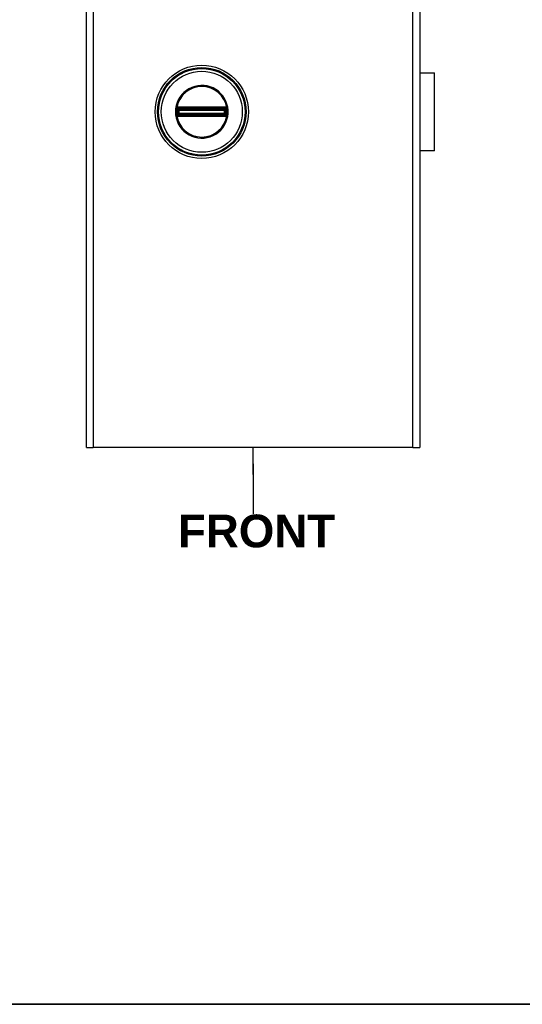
# Model space of a CAD drawing. Header units: inches. Extents: x 0.1 to 81.1, y -11 to 52.7.
# Tile 15 of 31: x 39 to 48, y 1.2 to 18.8. Entities that reach past the tile are written whole.
import ezdxf

# ---------------------------------------------------------------- set-up
doc = ezdxf.new("R2010")
doc.units = ezdxf.units.IN
doc.header["$LTSCALE"] = 4.869794
doc.header["$MEASUREMENT"] = 0
doc.layers.get('0').update_dxf_attribs({"lineweight": 25})
for name, color, linetype, lineweight in [('Sketch Geometry(ANSI)', 7, 'Continuous', 25), ('Symbols(ANSI)', 7, 'Continuous', 25), ('Visible Edges(ANSI)', 7, 'Continuous', 25), ('Visible Tangent Edges(ANSI)', 7, 'Continuous', 25)]:
    doc.layers.add(name, color=color, linetype=linetype, lineweight=lineweight)
doc.styles.add('Current-ANSI', font='arial.ttf')
doc.styles.add('Dimension-ANSI', font='arialbd.ttf')

# ---------------------------------------------------------------- blocks, each defined once
blk = doc.blocks.new('Datum Identifier16')
at = {"layer": 'Symbols(ANSI)', "color": 7, "linetype": 'Continuous', "lineweight": 25}
for p, q in [((8.8604, 2.1992), (8.8604, 2.2976)), ((8.8604, 2.1992), (8.8604, 2.2379)), ((8.8604, 2.2379), (8.8604, 2.0539))]:
    blk.add_line(p, q, dxfattribs=at)
at = {"layer": 'Symbols(ANSI)', "color": 7, "insert": (8.5845, 1.9298), "char_height": 0.12, "attachment_point": 7, "style": 'Dimension-ANSI'}
blk.add_mtext('FRONT', dxfattribs=at)
blk = doc.blocks.new('Borders 8_EXM - B (Inch)')
at = {"layer": 'Sketch Geometry(ANSI)', "linetype": 'Continuous', "lineweight": 35}
blk.add_line((0.3979, 0.2545), (16.3979, 0.2545), dxfattribs=at)
at = {"layer": 'Symbols(ANSI)', "color": 7, "style": 'Current-ANSI'}
blk.add_attdef('FILENAME_AND_PATH_001', (6.1601, 10.7181), '', height=0.09, dxfattribs=at)

msp = doc.modelspace()

# ---------------------------------------------------------------- linework, layer by layer
at = {"layer": 'Visible Edges(ANSI)'}
for p, q in [((40.1693, 11.1888), (40.1693, 45.0748)), ((46.1275, 45.0748), (46.1275, 11.1888)), ((46.1275, 17.8843), (46.3898, 17.8843)), ((46.3898, 16.4946), (46.3898, 17.8843)), ((46.1308, 17.4535), (46.1275, 17.4535)), ((46.1308, 17.4535), (46.1308, 17.3993)), ((46.1275, 17.3993), (46.1308, 17.3993)), ((46.1308, 16.9796), (46.1275, 16.9796)), ((46.1275, 16.9254), (46.1308, 16.9254)), ((46.1308, 16.9796), (46.1308, 16.9254)), ((46.3898, 16.4946), (46.1275, 16.4946)), ((40.1693, 11.1888), (40.2907, 11.1888)), ((46.0061, 11.1888), (40.2907, 11.1888)), ((46.0061, 11.1888), (46.1275, 11.1888))]:
    msp.add_line(p, q, dxfattribs=at)
msp.add_circle((42.2307, 17.1895), 0.8338, dxfattribs=at)
at = {"layer": 'Visible Tangent Edges(ANSI)'}
for p, q in [((40.2907, 45.0748), (40.2907, 11.1888)), ((46.0061, 11.1888), (46.0061, 45.0748)), ((41.7908, 17.2447), (41.8013, 17.2386)), ((41.7942, 17.2645), (41.8003, 17.2541)), ((41.8063, 17.2437), (41.8003, 17.2541)), ((41.8129, 17.2696), (41.8131, 17.2576)), ((41.8233, 17.2698), (41.8233, 17.2576)), ((42.6381, 17.2698), (41.8233, 17.2698)), ((41.8233, 17.2576), (42.6381, 17.2576)), ((41.8233, 17.2576), (41.8233, 17.2475)), ((41.8233, 17.2475), (42.6381, 17.2475)), ((41.8233, 17.2356), (41.8233, 17.2475)), ((42.6381, 17.2698), (42.6381, 17.2576)), ((42.6381, 17.2576), (42.6381, 17.2475)), ((42.6381, 17.2356), (42.6381, 17.2475)), ((42.6484, 17.2696), (42.6482, 17.2576)), ((42.661, 17.2541), (42.655, 17.2437)), ((42.6601, 17.2386), (42.6705, 17.2447)), ((42.661, 17.2541), (42.6671, 17.2645)), ((42.6774, 17.2557), (42.6681, 17.2481)), ((46.1308, 17.3993), (46.1308, 16.9796)), ((41.7725, 17.1895), (41.7594, 17.1895)), ((41.7839, 17.1233), (41.7932, 17.1309)), ((41.7871, 17.2217), (41.7974, 17.2217)), ((41.7871, 17.1573), (41.7974, 17.1573)), ((41.8013, 17.1403), (41.7908, 17.1343)), ((41.7942, 17.1145), (41.8003, 17.1249)), ((41.7974, 17.1573), (41.7974, 17.2217)), ((41.8094, 17.2217), (41.7974, 17.2217)), ((41.8094, 17.1573), (41.7974, 17.1573)), ((41.8003, 17.1249), (41.8063, 17.1353)), ((41.8094, 17.1573), (41.8094, 17.2217)), ((41.8094, 17.2217), (41.8133, 17.2178)), ((41.8133, 17.1612), (41.8094, 17.1573)), ((41.8131, 17.1214), (41.8129, 17.1093)), ((41.8272, 17.2178), (41.8133, 17.2178)), ((41.8133, 17.2178), (41.8133, 17.1612)), ((41.8133, 17.1612), (41.8272, 17.1612)), ((41.8233, 17.2356), (42.6381, 17.2356)), ((41.8272, 17.2316), (41.8233, 17.2356)), ((41.8233, 17.1434), (41.8272, 17.1473)), ((42.6381, 17.1434), (41.8233, 17.1434)), ((41.8233, 17.1315), (41.8233, 17.1434)), ((42.6381, 17.1315), (41.8233, 17.1315)), ((41.8233, 17.1213), (41.8233, 17.1315)), ((41.8233, 17.1213), (41.8233, 17.1092)), ((42.6381, 17.1213), (41.8233, 17.1213)), ((41.8233, 17.1092), (42.6381, 17.1092)), ((42.6341, 17.2316), (41.8272, 17.2316)), ((41.8272, 17.2316), (41.8272, 17.2178)), ((41.8272, 17.2178), (42.6341, 17.2178)), ((41.8272, 17.1612), (41.8272, 17.2178)), ((42.6341, 17.1612), (41.8272, 17.1612)), ((41.8272, 17.1612), (41.8272, 17.1473)), ((41.8272, 17.1473), (42.6341, 17.1473)), ((42.6381, 17.2356), (42.6341, 17.2316)), ((42.6341, 17.2178), (42.6341, 17.2316)), ((42.6341, 17.2178), (42.6341, 17.1612)), ((42.648, 17.2178), (42.6341, 17.2178)), ((42.6341, 17.1473), (42.6341, 17.1612)), ((42.6341, 17.1612), (42.648, 17.1612)), ((42.6341, 17.1473), (42.6381, 17.1434)), ((42.6381, 17.1315), (42.6381, 17.1434)), ((42.6381, 17.1213), (42.6381, 17.1315)), ((42.6381, 17.1213), (42.6381, 17.1092)), ((42.648, 17.2178), (42.6519, 17.2217)), ((42.648, 17.1612), (42.648, 17.2178)), ((42.6519, 17.1573), (42.648, 17.1612)), ((42.6482, 17.1214), (42.6484, 17.1093)), ((42.6639, 17.2217), (42.6519, 17.2217)), ((42.6519, 17.2217), (42.6519, 17.1573)), ((42.6639, 17.1573), (42.6519, 17.1573)), ((42.655, 17.1353), (42.661, 17.1249)), ((42.6705, 17.1343), (42.6601, 17.1403)), ((42.661, 17.1249), (42.6671, 17.1145)), ((42.6742, 17.2217), (42.6639, 17.2217)), ((42.6639, 17.2217), (42.6639, 17.1573)), ((42.6742, 17.1573), (42.6639, 17.1573)), ((42.6681, 17.1309), (42.6774, 17.1233))]:
    msp.add_line(p, q, dxfattribs=at)
at = {"layer": 'Visible Tangent Edges(ANSI)', "flags": 128}
for points in [[(41.7594, 17.1895), (41.7627, 17.1339), (41.7726, 17.0789), (41.7889, 17.0254), (41.8113, 16.9743), (41.8398, 16.9263), (41.8737, 16.8818), (41.9126, 16.8417), (41.9559, 16.8066), (42.0031, 16.7768), (42.0536, 16.7527), (42.1065, 16.7349), (42.1611, 16.7236), (42.2167, 16.7188), (42.2725, 16.7206), (42.3277, 16.7287), (42.3816, 16.7433), (42.4335, 16.7641), (42.4825, 16.7911), (42.5277, 16.8238), (42.5687, 16.8616), (42.6051, 16.904), (42.6363, 16.9502), (42.6619, 16.9998), (42.6815, 17.0521), (42.6946, 17.1066), (42.701, 17.162), (42.7008, 17.2178), (42.6942, 17.2732), (42.6811, 17.3274), (42.6618, 17.3798), (42.6362, 17.4296), (42.6048, 17.4759), (42.5682, 17.5181), (42.5269, 17.5557), (42.4816, 17.5883), (42.4328, 17.6152), (42.3812, 17.6361), (42.3273, 17.6506), (42.272, 17.6587), (42.2161, 17.6604), (42.1604, 17.6555), (42.1056, 17.6439), (42.0527, 17.6258), (42.0024, 17.6017), (41.9553, 17.5719), (41.912, 17.5367), (41.8732, 17.4967), (41.8395, 17.4522), (41.8111, 17.404), (41.7886, 17.353), (41.7724, 17.2997), (41.7626, 17.2449), (41.7594, 17.1895)], [(41.7725, 17.1895), (41.7759, 17.2455), (41.7862, 17.3008), (41.8032, 17.3544), (41.8267, 17.4056), (41.8564, 17.4537), (41.8916, 17.4977), (41.932, 17.5369), (41.9769, 17.5709), (42.0257, 17.5992), (42.0776, 17.6213), (42.1319, 17.6369), (42.1877, 17.6456), (42.2442, 17.6473), (42.3005, 17.6421), (42.3556, 17.6302), (42.4088, 17.6116), (42.4591, 17.5865), (42.5061, 17.5554), (42.549, 17.5187), (42.5872, 17.4771), (42.62, 17.4311), (42.6467, 17.3813), (42.667, 17.3287), (42.6807, 17.274), (42.6877, 17.2181), (42.6879, 17.1617), (42.6811, 17.1057), (42.6674, 17.0509), (42.6468, 16.9983), (42.62, 16.9487), (42.5875, 16.9027), (42.5496, 16.8609), (42.5069, 16.8241), (42.4599, 16.7928), (42.4093, 16.7677), (42.3561, 16.7491), (42.3009, 16.7372), (42.2448, 16.732), (42.1884, 16.7336), (42.1327, 16.742), (42.0784, 16.7573), (42.0265, 16.7793), (41.9776, 16.8076), (41.9326, 16.8415), (41.8921, 16.8808), (41.8567, 16.9248), (41.827, 16.9728), (41.8034, 17.024), (41.7864, 17.0778), (41.776, 17.1333), (41.7725, 17.1895)], [(41.7822, 17.2505), (41.782, 17.2498), (41.7818, 17.249), (41.7816, 17.2483), (41.7814, 17.2475), (41.7812, 17.2468), (41.781, 17.246), (41.7808, 17.2453), (41.7807, 17.2445), (41.7805, 17.2437), (41.7803, 17.2429), (41.7802, 17.2421), (41.7801, 17.2413), (41.7799, 17.2405), (41.7798, 17.2397), (41.7797, 17.2389), (41.7795, 17.2381), (41.7794, 17.2373), (41.7793, 17.2365), (41.7792, 17.2357), (41.7792, 17.2349), (41.7791, 17.234), (41.779, 17.2332), (41.7789, 17.2324), (41.7789, 17.2316)], [(41.7839, 17.2557), (41.7838, 17.2555), (41.7837, 17.2553), (41.7837, 17.2551), (41.7836, 17.2549), (41.7835, 17.2546), (41.7834, 17.2544), (41.7834, 17.2542), (41.7833, 17.254), (41.7832, 17.2538), (41.7832, 17.2536), (41.7831, 17.2534), (41.783, 17.2531), (41.7829, 17.2529), (41.7829, 17.2527), (41.7828, 17.2525), (41.7827, 17.2523), (41.7827, 17.252), (41.7826, 17.2518), (41.7825, 17.2516), (41.7825, 17.2514), (41.7824, 17.2512), (41.7823, 17.2509), (41.7823, 17.2507), (41.7822, 17.2505)], [(41.7942, 17.2645), (41.7938, 17.2642), (41.7933, 17.2639), (41.7928, 17.2636), (41.7923, 17.2633), (41.7918, 17.263), (41.7914, 17.2627), (41.7909, 17.2623), (41.7904, 17.262), (41.79, 17.2616), (41.7895, 17.2613), (41.7891, 17.2609), (41.7887, 17.2606), (41.7882, 17.2602), (41.7878, 17.2598), (41.7874, 17.2594), (41.787, 17.259), (41.7866, 17.2586), (41.7862, 17.2582), (41.7858, 17.2578), (41.7854, 17.2574), (41.785, 17.257), (41.7846, 17.2566), (41.7843, 17.2561), (41.7839, 17.2557)], [(41.7871, 17.2318), (41.7871, 17.2324), (41.7871, 17.2329), (41.7871, 17.2335), (41.7872, 17.2341), (41.7872, 17.2346), (41.7873, 17.2352), (41.7874, 17.2358), (41.7875, 17.2363), (41.7876, 17.2369), (41.7877, 17.2374), (41.7879, 17.238), (41.788, 17.2385), (41.7882, 17.2391), (41.7884, 17.2396), (41.7886, 17.2401), (41.7888, 17.2407), (41.789, 17.2412), (41.7892, 17.2417), (41.7895, 17.2422), (41.7897, 17.2427), (41.79, 17.2432), (41.7902, 17.2437), (41.7905, 17.2442), (41.7908, 17.2447)], [(41.7908, 17.2447), (41.7909, 17.2448), (41.791, 17.245), (41.7911, 17.2451), (41.7912, 17.2453), (41.7913, 17.2454), (41.7913, 17.2456), (41.7914, 17.2457), (41.7915, 17.2458), (41.7916, 17.246), (41.7917, 17.2461), (41.7918, 17.2463), (41.7919, 17.2464), (41.792, 17.2466), (41.7921, 17.2467), (41.7922, 17.2468), (41.7923, 17.247), (41.7925, 17.2471), (41.7926, 17.2473), (41.7927, 17.2474), (41.7928, 17.2475), (41.7929, 17.2477), (41.793, 17.2478), (41.7931, 17.2479), (41.7932, 17.2481)], [(41.7932, 17.2481), (41.7935, 17.2484), (41.7937, 17.2487), (41.794, 17.249), (41.7942, 17.2492), (41.7945, 17.2495), (41.7948, 17.2498), (41.795, 17.2501), (41.7953, 17.2504), (41.7956, 17.2506), (41.7959, 17.2509), (41.7962, 17.2511), (41.7965, 17.2514), (41.7968, 17.2517), (41.7971, 17.2519), (41.7974, 17.2521), (41.7977, 17.2524), (41.798, 17.2526), (41.7983, 17.2528), (41.7986, 17.2531), (41.799, 17.2533), (41.7993, 17.2535), (41.7996, 17.2537), (41.7999, 17.2539), (41.8003, 17.2541)], [(41.8129, 17.2696), (41.8121, 17.2696), (41.8113, 17.2696), (41.8105, 17.2695), (41.8097, 17.2695), (41.8088, 17.2694), (41.808, 17.2693), (41.8072, 17.2691), (41.8064, 17.269), (41.8056, 17.2688), (41.8048, 17.2687), (41.804, 17.2685), (41.8032, 17.2683), (41.8025, 17.268), (41.8017, 17.2678), (41.8009, 17.2675), (41.8001, 17.2673), (41.7994, 17.267), (41.7986, 17.2667), (41.7979, 17.2663), (41.7971, 17.266), (41.7964, 17.2657), (41.7957, 17.2653), (41.7949, 17.2649), (41.7942, 17.2645)], [(41.8003, 17.2541), (41.8008, 17.2544), (41.8012, 17.2546), (41.8017, 17.2549), (41.8022, 17.2551), (41.8028, 17.2554), (41.8033, 17.2556), (41.8038, 17.2558), (41.8043, 17.256), (41.8048, 17.2562), (41.8054, 17.2563), (41.8059, 17.2565), (41.8064, 17.2567), (41.807, 17.2568), (41.8075, 17.2569), (41.8081, 17.2571), (41.8086, 17.2572), (41.8092, 17.2573), (41.8097, 17.2573), (41.8103, 17.2574), (41.8108, 17.2575), (41.8114, 17.2575), (41.812, 17.2576), (41.8125, 17.2576), (41.8131, 17.2576)], [(41.8063, 17.2437), (41.8066, 17.2438), (41.8068, 17.244), (41.8071, 17.2442), (41.8073, 17.2443), (41.8076, 17.2445), (41.8079, 17.2446), (41.8081, 17.2447), (41.8084, 17.2449), (41.8087, 17.245), (41.8089, 17.2451), (41.8092, 17.2453), (41.8095, 17.2454), (41.8098, 17.2455), (41.81, 17.2456), (41.8103, 17.2457), (41.8106, 17.2458), (41.8109, 17.2459), (41.8112, 17.246), (41.8115, 17.2461), (41.8117, 17.2461), (41.812, 17.2462), (41.8123, 17.2463), (41.8126, 17.2464), (41.8129, 17.2464)], [(41.8233, 17.2698), (41.8228, 17.2698), (41.8224, 17.2698), (41.822, 17.2698), (41.8215, 17.2698), (41.8211, 17.2698), (41.8207, 17.2698), (41.8202, 17.2698), (41.8198, 17.2697), (41.8194, 17.2697), (41.819, 17.2697), (41.8185, 17.2697), (41.8181, 17.2697), (41.8177, 17.2697), (41.8172, 17.2697), (41.8168, 17.2697), (41.8164, 17.2697), (41.8159, 17.2697), (41.8155, 17.2697), (41.8151, 17.2697), (41.8147, 17.2697), (41.8142, 17.2697), (41.8138, 17.2697), (41.8134, 17.2697), (41.8129, 17.2696)], [(41.8129, 17.2464), (41.8133, 17.2465), (41.8137, 17.2466), (41.8141, 17.2466), (41.8145, 17.2467), (41.8149, 17.2468), (41.8154, 17.2469), (41.8158, 17.2469), (41.8162, 17.247), (41.8166, 17.247), (41.8171, 17.2471), (41.8175, 17.2471), (41.8179, 17.2472), (41.8184, 17.2472), (41.8188, 17.2473), (41.8192, 17.2473), (41.8197, 17.2474), (41.8201, 17.2474), (41.8206, 17.2474), (41.821, 17.2474), (41.8215, 17.2475), (41.8219, 17.2475), (41.8224, 17.2475), (41.8228, 17.2475), (41.8233, 17.2475)], [(41.8131, 17.2576), (41.8135, 17.2576), (41.814, 17.2576), (41.8144, 17.2576), (41.8148, 17.2576), (41.8153, 17.2576), (41.8157, 17.2576), (41.8161, 17.2576), (41.8166, 17.2576), (41.817, 17.2576), (41.8174, 17.2576), (41.8178, 17.2576), (41.8183, 17.2576), (41.8187, 17.2576), (41.8191, 17.2576), (41.8195, 17.2576), (41.8199, 17.2576), (41.8203, 17.2576), (41.8208, 17.2576), (41.8212, 17.2576), (41.8216, 17.2576), (41.822, 17.2576), (41.8224, 17.2576), (41.8228, 17.2576), (41.8233, 17.2576)], [(42.6484, 17.2696), (42.648, 17.2697), (42.6475, 17.2697), (42.6471, 17.2697), (42.6467, 17.2697), (42.6462, 17.2697), (42.6458, 17.2697), (42.6454, 17.2697), (42.6449, 17.2697), (42.6445, 17.2697), (42.6441, 17.2697), (42.6437, 17.2697), (42.6432, 17.2697), (42.6428, 17.2697), (42.6424, 17.2697), (42.6419, 17.2697), (42.6415, 17.2697), (42.6411, 17.2698), (42.6406, 17.2698), (42.6402, 17.2698), (42.6398, 17.2698), (42.6394, 17.2698), (42.6389, 17.2698), (42.6385, 17.2698), (42.6381, 17.2698)], [(42.6381, 17.2576), (42.6385, 17.2576), (42.6389, 17.2576), (42.6393, 17.2576), (42.6397, 17.2576), (42.6401, 17.2576), (42.6406, 17.2576), (42.641, 17.2576), (42.6414, 17.2576), (42.6418, 17.2576), (42.6422, 17.2576), (42.6426, 17.2576), (42.6431, 17.2576), (42.6435, 17.2576), (42.6439, 17.2576), (42.6443, 17.2576), (42.6448, 17.2576), (42.6452, 17.2576), (42.6456, 17.2576), (42.646, 17.2576), (42.6465, 17.2576), (42.6469, 17.2576), (42.6473, 17.2576), (42.6478, 17.2576), (42.6482, 17.2576)], [(42.6381, 17.2475), (42.6385, 17.2475), (42.639, 17.2475), (42.6394, 17.2475), (42.6399, 17.2475), (42.6403, 17.2474), (42.6408, 17.2474), (42.6412, 17.2474), (42.6416, 17.2474), (42.6421, 17.2473), (42.6425, 17.2473), (42.643, 17.2472), (42.6434, 17.2472), (42.6438, 17.2471), (42.6443, 17.2471), (42.6447, 17.247), (42.6451, 17.247), (42.6455, 17.2469), (42.646, 17.2469), (42.6464, 17.2468), (42.6468, 17.2467), (42.6472, 17.2466), (42.6476, 17.2466), (42.648, 17.2465), (42.6484, 17.2464)], [(42.6482, 17.2576), (42.6488, 17.2576), (42.6493, 17.2576), (42.6499, 17.2575), (42.6505, 17.2575), (42.651, 17.2574), (42.6516, 17.2573), (42.6521, 17.2573), (42.6527, 17.2572), (42.6532, 17.2571), (42.6538, 17.2569), (42.6543, 17.2568), (42.6549, 17.2567), (42.6554, 17.2565), (42.656, 17.2563), (42.6565, 17.2562), (42.657, 17.256), (42.6575, 17.2558), (42.6581, 17.2556), (42.6586, 17.2554), (42.6591, 17.2551), (42.6596, 17.2549), (42.6601, 17.2546), (42.6606, 17.2544), (42.661, 17.2541)], [(42.6671, 17.2645), (42.6664, 17.2649), (42.6657, 17.2653), (42.6649, 17.2657), (42.6642, 17.266), (42.6635, 17.2663), (42.6627, 17.2667), (42.662, 17.267), (42.6612, 17.2673), (42.6604, 17.2675), (42.6596, 17.2678), (42.6589, 17.268), (42.6581, 17.2683), (42.6573, 17.2685), (42.6565, 17.2687), (42.6557, 17.2688), (42.6549, 17.269), (42.6541, 17.2691), (42.6533, 17.2693), (42.6525, 17.2694), (42.6517, 17.2695), (42.6508, 17.2695), (42.65, 17.2696), (42.6492, 17.2696), (42.6484, 17.2696)], [(42.6484, 17.2464), (42.6487, 17.2464), (42.649, 17.2463), (42.6493, 17.2462), (42.6496, 17.2461), (42.6499, 17.2461), (42.6501, 17.246), (42.6504, 17.2459), (42.6507, 17.2458), (42.651, 17.2457), (42.6513, 17.2456), (42.6516, 17.2455), (42.6518, 17.2454), (42.6521, 17.2453), (42.6524, 17.2451), (42.6527, 17.245), (42.6529, 17.2449), (42.6532, 17.2447), (42.6535, 17.2446), (42.6537, 17.2445), (42.654, 17.2443), (42.6543, 17.2442), (42.6545, 17.244), (42.6548, 17.2438), (42.655, 17.2437)], [(42.661, 17.2541), (42.6614, 17.2539), (42.6617, 17.2537), (42.662, 17.2535), (42.6624, 17.2533), (42.6627, 17.2531), (42.663, 17.2528), (42.6633, 17.2526), (42.6636, 17.2524), (42.6639, 17.2521), (42.6642, 17.2519), (42.6645, 17.2517), (42.6648, 17.2514), (42.6651, 17.2512), (42.6654, 17.2509), (42.6657, 17.2506), (42.666, 17.2504), (42.6663, 17.2501), (42.6666, 17.2498), (42.6668, 17.2495), (42.6671, 17.2492), (42.6674, 17.249), (42.6676, 17.2487), (42.6679, 17.2484), (42.6681, 17.2481)], [(42.6774, 17.2557), (42.6771, 17.2561), (42.6767, 17.2566), (42.6763, 17.257), (42.6759, 17.2574), (42.6755, 17.2578), (42.6751, 17.2582), (42.6747, 17.2586), (42.6743, 17.259), (42.6739, 17.2594), (42.6735, 17.2598), (42.6731, 17.2602), (42.6726, 17.2606), (42.6722, 17.2609), (42.6718, 17.2613), (42.6713, 17.2617), (42.6709, 17.262), (42.6704, 17.2623), (42.6699, 17.2627), (42.6695, 17.263), (42.669, 17.2633), (42.6685, 17.2636), (42.6681, 17.2639), (42.6676, 17.2642), (42.6671, 17.2645)], [(42.6681, 17.2481), (42.6682, 17.2479), (42.6683, 17.2478), (42.6684, 17.2477), (42.6685, 17.2475), (42.6687, 17.2474), (42.6688, 17.2473), (42.6689, 17.2471), (42.669, 17.247), (42.6691, 17.2468), (42.6692, 17.2467), (42.6693, 17.2466), (42.6694, 17.2464), (42.6695, 17.2463), (42.6696, 17.2461), (42.6697, 17.246), (42.6698, 17.2458), (42.6699, 17.2457), (42.67, 17.2456), (42.6701, 17.2454), (42.6702, 17.2453), (42.6703, 17.2451), (42.6703, 17.245), (42.6704, 17.2448), (42.6705, 17.2447)], [(42.6705, 17.2447), (42.6708, 17.2442), (42.6711, 17.2437), (42.6714, 17.2432), (42.6716, 17.2427), (42.6719, 17.2422), (42.6721, 17.2417), (42.6723, 17.2412), (42.6725, 17.2407), (42.6727, 17.2401), (42.6729, 17.2396), (42.6731, 17.2391), (42.6733, 17.2385), (42.6734, 17.238), (42.6736, 17.2374), (42.6737, 17.2369), (42.6738, 17.2363), (42.6739, 17.2358), (42.674, 17.2352), (42.6741, 17.2346), (42.6741, 17.2341), (42.6742, 17.2335), (42.6742, 17.2329), (42.6742, 17.2324), (42.6742, 17.2318)], [(42.6791, 17.2505), (42.6791, 17.2507), (42.679, 17.2509), (42.6789, 17.2512), (42.6789, 17.2514), (42.6788, 17.2516), (42.6787, 17.2518), (42.6787, 17.252), (42.6786, 17.2523), (42.6785, 17.2525), (42.6784, 17.2527), (42.6784, 17.2529), (42.6783, 17.2531), (42.6782, 17.2534), (42.6782, 17.2536), (42.6781, 17.2538), (42.678, 17.254), (42.6779, 17.2542), (42.6779, 17.2544), (42.6778, 17.2546), (42.6777, 17.2549), (42.6776, 17.2551), (42.6776, 17.2553), (42.6775, 17.2555), (42.6774, 17.2557)], [(42.6824, 17.2316), (42.6824, 17.2324), (42.6823, 17.2332), (42.6822, 17.234), (42.6822, 17.2349), (42.6821, 17.2357), (42.682, 17.2365), (42.6819, 17.2373), (42.6818, 17.2381), (42.6817, 17.2389), (42.6815, 17.2397), (42.6814, 17.2405), (42.6813, 17.2413), (42.6811, 17.2421), (42.681, 17.2429), (42.6808, 17.2437), (42.6806, 17.2445), (42.6805, 17.2453), (42.6803, 17.246), (42.6801, 17.2468), (42.6799, 17.2475), (42.6797, 17.2483), (42.6795, 17.249), (42.6793, 17.2498), (42.6791, 17.2505)], [(41.7784, 17.2214), (41.7782, 17.2188), (41.7781, 17.2161), (41.7781, 17.2135), (41.778, 17.2108), (41.7779, 17.2081), (41.7778, 17.2055), (41.7778, 17.2028), (41.7777, 17.2001), (41.7777, 17.1975), (41.7777, 17.1948), (41.7777, 17.1921), (41.7777, 17.1895), (41.7777, 17.1868), (41.7777, 17.1841), (41.7777, 17.1815), (41.7777, 17.1788), (41.7778, 17.1762), (41.7778, 17.1735), (41.7779, 17.1708), (41.778, 17.1682), (41.7781, 17.1655), (41.7781, 17.1629), (41.7782, 17.1602), (41.7784, 17.1575)], [(41.7789, 17.2316), (41.7789, 17.2312), (41.7788, 17.2307), (41.7788, 17.2303), (41.7788, 17.2299), (41.7788, 17.2295), (41.7787, 17.229), (41.7787, 17.2286), (41.7787, 17.2282), (41.7787, 17.2278), (41.7786, 17.2274), (41.7786, 17.2269), (41.7786, 17.2265), (41.7786, 17.2261), (41.7786, 17.2257), (41.7785, 17.2252), (41.7785, 17.2248), (41.7785, 17.2244), (41.7785, 17.224), (41.7784, 17.2235), (41.7784, 17.2231), (41.7784, 17.2227), (41.7784, 17.2223), (41.7784, 17.2218), (41.7784, 17.2214)], [(41.7784, 17.1575), (41.7784, 17.1571), (41.7784, 17.1567), (41.7784, 17.1563), (41.7784, 17.1559), (41.7784, 17.1554), (41.7785, 17.155), (41.7785, 17.1546), (41.7785, 17.1542), (41.7785, 17.1537), (41.7786, 17.1533), (41.7786, 17.1529), (41.7786, 17.1525), (41.7786, 17.152), (41.7786, 17.1516), (41.7787, 17.1512), (41.7787, 17.1508), (41.7787, 17.1503), (41.7787, 17.1499), (41.7788, 17.1495), (41.7788, 17.1491), (41.7788, 17.1486), (41.7788, 17.1482), (41.7789, 17.1478), (41.7789, 17.1474)], [(41.7789, 17.1474), (41.7789, 17.1466), (41.779, 17.1457), (41.7791, 17.1449), (41.7792, 17.1441), (41.7792, 17.1433), (41.7793, 17.1425), (41.7794, 17.1417), (41.7796, 17.1409), (41.7797, 17.1401), (41.7798, 17.1392), (41.7799, 17.1384), (41.7801, 17.1376), (41.7802, 17.1369), (41.7804, 17.1361), (41.7805, 17.1353), (41.7807, 17.1345), (41.7808, 17.1337), (41.781, 17.133), (41.7812, 17.1322), (41.7814, 17.1314), (41.7816, 17.1307), (41.7818, 17.1299), (41.782, 17.1292), (41.7822, 17.1285)], [(41.7822, 17.1285), (41.7823, 17.1283), (41.7823, 17.128), (41.7824, 17.1278), (41.7825, 17.1276), (41.7825, 17.1274), (41.7826, 17.1271), (41.7827, 17.1269), (41.7827, 17.1267), (41.7828, 17.1265), (41.7829, 17.1263), (41.7829, 17.126), (41.783, 17.1258), (41.7831, 17.1256), (41.7832, 17.1254), (41.7832, 17.1252), (41.7833, 17.125), (41.7834, 17.1247), (41.7834, 17.1245), (41.7835, 17.1243), (41.7836, 17.1241), (41.7837, 17.1239), (41.7837, 17.1237), (41.7838, 17.1235), (41.7839, 17.1233)], [(41.7839, 17.1233), (41.7843, 17.1228), (41.7846, 17.1224), (41.785, 17.122), (41.7854, 17.1216), (41.7858, 17.1211), (41.7862, 17.1207), (41.7866, 17.1203), (41.787, 17.1199), (41.7874, 17.1195), (41.7878, 17.1192), (41.7882, 17.1188), (41.7887, 17.1184), (41.7891, 17.118), (41.7895, 17.1177), (41.79, 17.1173), (41.7904, 17.117), (41.7909, 17.1166), (41.7914, 17.1163), (41.7918, 17.116), (41.7923, 17.1157), (41.7928, 17.1153), (41.7933, 17.115), (41.7938, 17.1147), (41.7942, 17.1145)], [(41.7871, 17.2217), (41.7871, 17.2221), (41.7871, 17.2225), (41.7871, 17.2229), (41.7871, 17.2233), (41.7871, 17.2237), (41.7871, 17.2242), (41.7871, 17.2246), (41.7871, 17.225), (41.7871, 17.2254), (41.7871, 17.2258), (41.7871, 17.2263), (41.7871, 17.2267), (41.7871, 17.2271), (41.7871, 17.2275), (41.7871, 17.2279), (41.7871, 17.2284), (41.7871, 17.2288), (41.7871, 17.2292), (41.7871, 17.2296), (41.7871, 17.2301), (41.7871, 17.2305), (41.7871, 17.2309), (41.7871, 17.2314), (41.7871, 17.2318)], [(41.7871, 17.1573), (41.7871, 17.16), (41.7871, 17.1627), (41.7871, 17.1653), (41.7871, 17.168), (41.7871, 17.1707), (41.7872, 17.1734), (41.7872, 17.1761), (41.7872, 17.1788), (41.7872, 17.1814), (41.7872, 17.1841), (41.7872, 17.1868), (41.7872, 17.1895), (41.7872, 17.1922), (41.7872, 17.1948), (41.7872, 17.1975), (41.7872, 17.2002), (41.7872, 17.2029), (41.7872, 17.2056), (41.7871, 17.2083), (41.7871, 17.2109), (41.7871, 17.2136), (41.7871, 17.2163), (41.7871, 17.219), (41.7871, 17.2217)], [(41.7871, 17.1472), (41.7871, 17.1476), (41.7871, 17.148), (41.7871, 17.1485), (41.7871, 17.1489), (41.7871, 17.1493), (41.7871, 17.1497), (41.7871, 17.1502), (41.7871, 17.1506), (41.7871, 17.151), (41.7871, 17.1514), (41.7871, 17.1519), (41.7871, 17.1523), (41.7871, 17.1527), (41.7871, 17.1531), (41.7871, 17.1536), (41.7871, 17.154), (41.7871, 17.1544), (41.7871, 17.1548), (41.7871, 17.1552), (41.7871, 17.1556), (41.7871, 17.1561), (41.7871, 17.1565), (41.7871, 17.1569), (41.7871, 17.1573)], [(41.7908, 17.1343), (41.7905, 17.1348), (41.7902, 17.1353), (41.79, 17.1357), (41.7897, 17.1362), (41.7895, 17.1368), (41.7892, 17.1373), (41.789, 17.1378), (41.7888, 17.1383), (41.7886, 17.1388), (41.7884, 17.1394), (41.7882, 17.1399), (41.788, 17.1404), (41.7879, 17.141), (41.7878, 17.1415), (41.7876, 17.1421), (41.7875, 17.1426), (41.7874, 17.1432), (41.7873, 17.1438), (41.7872, 17.1443), (41.7872, 17.1449), (41.7871, 17.1454), (41.7871, 17.146), (41.7871, 17.1466), (41.7871, 17.1472)], [(41.7932, 17.1309), (41.7931, 17.131), (41.793, 17.1312), (41.7929, 17.1313), (41.7928, 17.1314), (41.7927, 17.1316), (41.7926, 17.1317), (41.7925, 17.1318), (41.7923, 17.132), (41.7922, 17.1321), (41.7921, 17.1323), (41.792, 17.1324), (41.7919, 17.1325), (41.7918, 17.1327), (41.7917, 17.1328), (41.7916, 17.133), (41.7915, 17.1331), (41.7914, 17.1333), (41.7913, 17.1334), (41.7913, 17.1335), (41.7912, 17.1337), (41.7911, 17.1338), (41.791, 17.134), (41.7909, 17.1341), (41.7908, 17.1343)], [(41.8003, 17.1249), (41.7999, 17.1251), (41.7996, 17.1253), (41.7993, 17.1255), (41.799, 17.1257), (41.7986, 17.1259), (41.7983, 17.1261), (41.798, 17.1264), (41.7977, 17.1266), (41.7974, 17.1268), (41.7971, 17.1271), (41.7968, 17.1273), (41.7965, 17.1276), (41.7962, 17.1278), (41.7959, 17.1281), (41.7956, 17.1283), (41.7953, 17.1286), (41.795, 17.1289), (41.7948, 17.1292), (41.7945, 17.1294), (41.7942, 17.1297), (41.794, 17.13), (41.7937, 17.1303), (41.7935, 17.1306), (41.7932, 17.1309)], [(41.7942, 17.1145), (41.7949, 17.1141), (41.7957, 17.1137), (41.7964, 17.1133), (41.7971, 17.113), (41.7979, 17.1126), (41.7986, 17.1123), (41.7994, 17.112), (41.8001, 17.1117), (41.8009, 17.1114), (41.8017, 17.1112), (41.8025, 17.1109), (41.8033, 17.1107), (41.804, 17.1105), (41.8048, 17.1103), (41.8056, 17.1101), (41.8064, 17.11), (41.8072, 17.1098), (41.8081, 17.1097), (41.8089, 17.1096), (41.8097, 17.1095), (41.8105, 17.1094), (41.8113, 17.1094), (41.8121, 17.1093), (41.8129, 17.1093)], [(41.7974, 17.2217), (41.7974, 17.2221), (41.7974, 17.2226), (41.7975, 17.223), (41.7975, 17.2235), (41.7975, 17.2239), (41.7975, 17.2244), (41.7975, 17.2248), (41.7976, 17.2253), (41.7976, 17.2257), (41.7976, 17.2261), (41.7977, 17.2266), (41.7977, 17.227), (41.7978, 17.2274), (41.7978, 17.2279), (41.7979, 17.2283), (41.7979, 17.2287), (41.798, 17.2292), (41.7981, 17.2296), (41.7981, 17.23), (41.7982, 17.2304), (41.7983, 17.2308), (41.7984, 17.2312), (41.7984, 17.2316), (41.7985, 17.232)], [(41.7985, 17.1469), (41.7984, 17.1473), (41.7984, 17.1477), (41.7983, 17.1482), (41.7982, 17.1486), (41.7981, 17.149), (41.7981, 17.1494), (41.798, 17.1498), (41.7979, 17.1502), (41.7979, 17.1507), (41.7978, 17.1511), (41.7978, 17.1515), (41.7977, 17.152), (41.7977, 17.1524), (41.7976, 17.1528), (41.7976, 17.1533), (41.7976, 17.1537), (41.7975, 17.1542), (41.7975, 17.1546), (41.7975, 17.155), (41.7975, 17.1555), (41.7975, 17.1559), (41.7974, 17.1564), (41.7974, 17.1568), (41.7974, 17.1573)], [(41.7985, 17.232), (41.7986, 17.2323), (41.7986, 17.2326), (41.7987, 17.2329), (41.7988, 17.2332), (41.7989, 17.2335), (41.7989, 17.2338), (41.799, 17.234), (41.7991, 17.2343), (41.7992, 17.2346), (41.7993, 17.2349), (41.7994, 17.2352), (41.7996, 17.2354), (41.7997, 17.2357), (41.7998, 17.236), (41.7999, 17.2363), (41.8, 17.2365), (41.8002, 17.2368), (41.8003, 17.2371), (41.8005, 17.2373), (41.8006, 17.2376), (41.8008, 17.2379), (41.8009, 17.2381), (41.8011, 17.2384), (41.8013, 17.2386)], [(41.8013, 17.1403), (41.8011, 17.1406), (41.8009, 17.1408), (41.8008, 17.1411), (41.8006, 17.1414), (41.8005, 17.1416), (41.8003, 17.1419), (41.8002, 17.1422), (41.8, 17.1424), (41.7999, 17.1427), (41.7998, 17.143), (41.7997, 17.1432), (41.7996, 17.1435), (41.7994, 17.1438), (41.7993, 17.1441), (41.7992, 17.1444), (41.7991, 17.1446), (41.799, 17.1449), (41.7989, 17.1452), (41.7989, 17.1455), (41.7988, 17.1458), (41.7987, 17.1461), (41.7986, 17.1464), (41.7986, 17.1467), (41.7985, 17.1469)], [(41.8131, 17.1214), (41.8125, 17.1214), (41.812, 17.1214), (41.8114, 17.1214), (41.8109, 17.1215), (41.8103, 17.1215), (41.8097, 17.1216), (41.8092, 17.1217), (41.8086, 17.1218), (41.8081, 17.1219), (41.8075, 17.122), (41.807, 17.1222), (41.8064, 17.1223), (41.8059, 17.1225), (41.8054, 17.1226), (41.8048, 17.1228), (41.8043, 17.123), (41.8038, 17.1232), (41.8033, 17.1234), (41.8028, 17.1236), (41.8022, 17.1238), (41.8017, 17.1241), (41.8012, 17.1243), (41.8008, 17.1246), (41.8003, 17.1249)], [(41.8129, 17.1325), (41.8126, 17.1326), (41.8123, 17.1327), (41.812, 17.1327), (41.8117, 17.1328), (41.8115, 17.1329), (41.8112, 17.133), (41.8109, 17.1331), (41.8106, 17.1332), (41.8103, 17.1333), (41.81, 17.1334), (41.8098, 17.1335), (41.8095, 17.1336), (41.8092, 17.1337), (41.8089, 17.1338), (41.8087, 17.134), (41.8084, 17.1341), (41.8081, 17.1342), (41.8079, 17.1344), (41.8076, 17.1345), (41.8073, 17.1347), (41.8071, 17.1348), (41.8068, 17.135), (41.8066, 17.1351), (41.8063, 17.1353)], [(41.8233, 17.1315), (41.8228, 17.1315), (41.8224, 17.1315), (41.8219, 17.1315), (41.8215, 17.1315), (41.821, 17.1315), (41.8206, 17.1316), (41.8201, 17.1316), (41.8197, 17.1316), (41.8192, 17.1316), (41.8188, 17.1317), (41.8184, 17.1317), (41.8179, 17.1318), (41.8175, 17.1318), (41.8171, 17.1319), (41.8166, 17.1319), (41.8162, 17.132), (41.8158, 17.132), (41.8154, 17.1321), (41.8149, 17.1322), (41.8145, 17.1322), (41.8141, 17.1323), (41.8137, 17.1324), (41.8133, 17.1325), (41.8129, 17.1325)], [(41.8129, 17.1093), (41.8134, 17.1093), (41.8138, 17.1093), (41.8142, 17.1093), (41.8147, 17.1093), (41.8151, 17.1093), (41.8155, 17.1093), (41.8159, 17.1093), (41.8164, 17.1093), (41.8168, 17.1093), (41.8172, 17.1092), (41.8177, 17.1092), (41.8181, 17.1092), (41.8185, 17.1092), (41.819, 17.1092), (41.8194, 17.1092), (41.8198, 17.1092), (41.8202, 17.1092), (41.8207, 17.1092), (41.8211, 17.1092), (41.8215, 17.1092), (41.822, 17.1092), (41.8224, 17.1092), (41.8228, 17.1092), (41.8233, 17.1092)], [(41.8233, 17.1213), (41.8228, 17.1213), (41.8224, 17.1213), (41.822, 17.1213), (41.8216, 17.1213), (41.8212, 17.1213), (41.8208, 17.1213), (41.8203, 17.1213), (41.8199, 17.1213), (41.8195, 17.1213), (41.8191, 17.1213), (41.8187, 17.1213), (41.8183, 17.1213), (41.8178, 17.1213), (41.8174, 17.1213), (41.817, 17.1213), (41.8166, 17.1213), (41.8161, 17.1213), (41.8157, 17.1213), (41.8153, 17.1214), (41.8148, 17.1214), (41.8144, 17.1214), (41.814, 17.1214), (41.8135, 17.1214), (41.8131, 17.1214)], [(42.6484, 17.1325), (42.648, 17.1325), (42.6476, 17.1324), (42.6472, 17.1323), (42.6468, 17.1322), (42.6464, 17.1322), (42.646, 17.1321), (42.6455, 17.132), (42.6451, 17.132), (42.6447, 17.1319), (42.6443, 17.1319), (42.6438, 17.1318), (42.6434, 17.1318), (42.643, 17.1317), (42.6425, 17.1317), (42.6421, 17.1316), (42.6416, 17.1316), (42.6412, 17.1316), (42.6408, 17.1315), (42.6403, 17.1315), (42.6399, 17.1315), (42.6394, 17.1315), (42.639, 17.1315), (42.6385, 17.1315), (42.6381, 17.1315)], [(42.6482, 17.1214), (42.6478, 17.1214), (42.6473, 17.1214), (42.6469, 17.1214), (42.6465, 17.1214), (42.646, 17.1214), (42.6456, 17.1213), (42.6452, 17.1213), (42.6448, 17.1213), (42.6443, 17.1213), (42.6439, 17.1213), (42.6435, 17.1213), (42.6431, 17.1213), (42.6426, 17.1213), (42.6422, 17.1213), (42.6418, 17.1213), (42.6414, 17.1213), (42.641, 17.1213), (42.6406, 17.1213), (42.6401, 17.1213), (42.6397, 17.1213), (42.6393, 17.1213), (42.6389, 17.1213), (42.6385, 17.1213), (42.6381, 17.1213)], [(42.6381, 17.1092), (42.6385, 17.1092), (42.6389, 17.1092), (42.6394, 17.1092), (42.6398, 17.1092), (42.6402, 17.1092), (42.6406, 17.1092), (42.6411, 17.1092), (42.6415, 17.1092), (42.6419, 17.1092), (42.6424, 17.1092), (42.6428, 17.1092), (42.6432, 17.1092), (42.6437, 17.1092), (42.6441, 17.1092), (42.6445, 17.1093), (42.6449, 17.1093), (42.6454, 17.1093), (42.6458, 17.1093), (42.6462, 17.1093), (42.6467, 17.1093), (42.6471, 17.1093), (42.6475, 17.1093), (42.648, 17.1093), (42.6484, 17.1093)], [(42.661, 17.1249), (42.6606, 17.1246), (42.6601, 17.1243), (42.6596, 17.1241), (42.6591, 17.1238), (42.6586, 17.1236), (42.6581, 17.1234), (42.6575, 17.1232), (42.657, 17.123), (42.6565, 17.1228), (42.656, 17.1226), (42.6554, 17.1225), (42.6549, 17.1223), (42.6543, 17.1222), (42.6538, 17.122), (42.6532, 17.1219), (42.6527, 17.1218), (42.6521, 17.1217), (42.6516, 17.1216), (42.651, 17.1215), (42.6505, 17.1215), (42.6499, 17.1214), (42.6493, 17.1214), (42.6488, 17.1214), (42.6482, 17.1214)], [(42.655, 17.1353), (42.6548, 17.1351), (42.6545, 17.135), (42.6543, 17.1348), (42.654, 17.1347), (42.6537, 17.1345), (42.6535, 17.1344), (42.6532, 17.1342), (42.6529, 17.1341), (42.6527, 17.134), (42.6524, 17.1338), (42.6521, 17.1337), (42.6518, 17.1336), (42.6516, 17.1335), (42.6513, 17.1334), (42.651, 17.1333), (42.6507, 17.1332), (42.6504, 17.1331), (42.6501, 17.133), (42.6499, 17.1329), (42.6496, 17.1328), (42.6493, 17.1327), (42.649, 17.1327), (42.6487, 17.1326), (42.6484, 17.1325)], [(42.6484, 17.1093), (42.6492, 17.1093), (42.65, 17.1094), (42.6508, 17.1094), (42.6516, 17.1095), (42.6525, 17.1096), (42.6533, 17.1097), (42.6541, 17.1098), (42.6549, 17.11), (42.6557, 17.1101), (42.6565, 17.1103), (42.6573, 17.1105), (42.6581, 17.1107), (42.6589, 17.1109), (42.6597, 17.1112), (42.6604, 17.1114), (42.6612, 17.1117), (42.662, 17.112), (42.6627, 17.1123), (42.6635, 17.1126), (42.6642, 17.113), (42.6649, 17.1133), (42.6657, 17.1137), (42.6664, 17.1141), (42.6671, 17.1145)], [(42.6601, 17.2386), (42.6602, 17.2384), (42.6604, 17.2381), (42.6606, 17.2379), (42.6607, 17.2376), (42.6609, 17.2373), (42.661, 17.2371), (42.6611, 17.2368), (42.6613, 17.2365), (42.6614, 17.2363), (42.6615, 17.236), (42.6616, 17.2357), (42.6618, 17.2354), (42.6619, 17.2352), (42.662, 17.2349), (42.6621, 17.2346), (42.6622, 17.2343), (42.6623, 17.234), (42.6624, 17.2338), (42.6625, 17.2335), (42.6625, 17.2332), (42.6626, 17.2329), (42.6627, 17.2326), (42.6628, 17.2323), (42.6628, 17.232)], [(42.6628, 17.1469), (42.6628, 17.1467), (42.6627, 17.1464), (42.6626, 17.1461), (42.6625, 17.1458), (42.6625, 17.1455), (42.6624, 17.1452), (42.6623, 17.1449), (42.6622, 17.1446), (42.6621, 17.1444), (42.662, 17.1441), (42.6619, 17.1438), (42.6618, 17.1435), (42.6616, 17.1432), (42.6615, 17.143), (42.6614, 17.1427), (42.6613, 17.1424), (42.6611, 17.1422), (42.661, 17.1419), (42.6609, 17.1416), (42.6607, 17.1414), (42.6606, 17.1411), (42.6604, 17.1408), (42.6602, 17.1406), (42.6601, 17.1403)], [(42.6681, 17.1309), (42.6679, 17.1306), (42.6676, 17.1303), (42.6674, 17.13), (42.6671, 17.1297), (42.6668, 17.1294), (42.6666, 17.1292), (42.6663, 17.1289), (42.666, 17.1286), (42.6657, 17.1283), (42.6654, 17.1281), (42.6651, 17.1278), (42.6649, 17.1276), (42.6646, 17.1273), (42.6643, 17.1271), (42.6639, 17.1268), (42.6636, 17.1266), (42.6633, 17.1264), (42.663, 17.1261), (42.6627, 17.1259), (42.6624, 17.1257), (42.662, 17.1255), (42.6617, 17.1253), (42.6614, 17.1251), (42.661, 17.1249)], [(42.6628, 17.232), (42.6629, 17.2316), (42.663, 17.2312), (42.663, 17.2308), (42.6631, 17.2304), (42.6632, 17.23), (42.6632, 17.2296), (42.6633, 17.2292), (42.6634, 17.2287), (42.6634, 17.2283), (42.6635, 17.2279), (42.6635, 17.2274), (42.6636, 17.227), (42.6636, 17.2266), (42.6637, 17.2261), (42.6637, 17.2257), (42.6638, 17.2253), (42.6638, 17.2248), (42.6638, 17.2244), (42.6638, 17.2239), (42.6638, 17.2235), (42.6639, 17.223), (42.6639, 17.2226), (42.6639, 17.2221), (42.6639, 17.2217)], [(42.6639, 17.1573), (42.6639, 17.1568), (42.6639, 17.1564), (42.6639, 17.1559), (42.6638, 17.1555), (42.6638, 17.155), (42.6638, 17.1546), (42.6638, 17.1542), (42.6638, 17.1537), (42.6637, 17.1533), (42.6637, 17.1528), (42.6636, 17.1524), (42.6636, 17.152), (42.6635, 17.1515), (42.6635, 17.1511), (42.6634, 17.1507), (42.6634, 17.1502), (42.6633, 17.1498), (42.6632, 17.1494), (42.6632, 17.149), (42.6631, 17.1486), (42.663, 17.1482), (42.663, 17.1477), (42.6629, 17.1473), (42.6628, 17.1469)], [(42.6671, 17.1145), (42.6676, 17.1147), (42.6681, 17.115), (42.6685, 17.1153), (42.669, 17.1157), (42.6695, 17.116), (42.67, 17.1163), (42.6704, 17.1166), (42.6709, 17.117), (42.6713, 17.1173), (42.6718, 17.1177), (42.6722, 17.118), (42.6727, 17.1184), (42.6731, 17.1188), (42.6735, 17.1192), (42.6739, 17.1195), (42.6743, 17.1199), (42.6748, 17.1203), (42.6752, 17.1207), (42.6755, 17.1211), (42.6759, 17.1216), (42.6763, 17.122), (42.6767, 17.1224), (42.6771, 17.1228), (42.6774, 17.1233)], [(42.6705, 17.1343), (42.6704, 17.1341), (42.6703, 17.134), (42.6703, 17.1338), (42.6702, 17.1337), (42.6701, 17.1335), (42.67, 17.1334), (42.6699, 17.1333), (42.6698, 17.1331), (42.6697, 17.133), (42.6696, 17.1328), (42.6695, 17.1327), (42.6694, 17.1325), (42.6693, 17.1324), (42.6692, 17.1323), (42.6691, 17.1321), (42.669, 17.132), (42.6689, 17.1318), (42.6688, 17.1317), (42.6687, 17.1316), (42.6685, 17.1314), (42.6684, 17.1313), (42.6683, 17.1312), (42.6682, 17.131), (42.6681, 17.1309)], [(42.6742, 17.1472), (42.6742, 17.1466), (42.6742, 17.146), (42.6742, 17.1454), (42.6741, 17.1449), (42.6741, 17.1443), (42.674, 17.1438), (42.6739, 17.1432), (42.6738, 17.1426), (42.6737, 17.1421), (42.6736, 17.1415), (42.6734, 17.141), (42.6733, 17.1404), (42.6731, 17.1399), (42.6729, 17.1394), (42.6727, 17.1388), (42.6725, 17.1383), (42.6723, 17.1378), (42.6721, 17.1373), (42.6719, 17.1368), (42.6716, 17.1362), (42.6714, 17.1357), (42.6711, 17.1353), (42.6708, 17.1348), (42.6705, 17.1343)], [(42.6742, 17.2217), (42.6742, 17.219), (42.6742, 17.2163), (42.6742, 17.2136), (42.6742, 17.2109), (42.6742, 17.2083), (42.6742, 17.2056), (42.6742, 17.2029), (42.6742, 17.2002), (42.6741, 17.1975), (42.6741, 17.1948), (42.6741, 17.1922), (42.6741, 17.1895), (42.6741, 17.1868), (42.6741, 17.1841), (42.6741, 17.1814), (42.6742, 17.1788), (42.6742, 17.1761), (42.6742, 17.1734), (42.6742, 17.1707), (42.6742, 17.168), (42.6742, 17.1653), (42.6742, 17.1627), (42.6742, 17.16), (42.6742, 17.1573)], [(42.6742, 17.2318), (42.6742, 17.2314), (42.6742, 17.2309), (42.6742, 17.2305), (42.6742, 17.2301), (42.6742, 17.2296), (42.6742, 17.2292), (42.6742, 17.2288), (42.6742, 17.2284), (42.6742, 17.2279), (42.6742, 17.2275), (42.6742, 17.2271), (42.6742, 17.2267), (42.6742, 17.2263), (42.6742, 17.2258), (42.6742, 17.2254), (42.6742, 17.225), (42.6742, 17.2246), (42.6742, 17.2242), (42.6742, 17.2237), (42.6742, 17.2233), (42.6742, 17.2229), (42.6742, 17.2225), (42.6742, 17.2221), (42.6742, 17.2217)], [(42.6742, 17.1573), (42.6742, 17.1569), (42.6742, 17.1565), (42.6742, 17.1561), (42.6742, 17.1556), (42.6742, 17.1552), (42.6742, 17.1548), (42.6742, 17.1544), (42.6742, 17.154), (42.6742, 17.1536), (42.6742, 17.1531), (42.6742, 17.1527), (42.6742, 17.1523), (42.6742, 17.1519), (42.6742, 17.1514), (42.6742, 17.151), (42.6742, 17.1506), (42.6742, 17.1502), (42.6742, 17.1497), (42.6742, 17.1493), (42.6742, 17.1489), (42.6742, 17.1485), (42.6742, 17.148), (42.6742, 17.1476), (42.6742, 17.1472)], [(42.6774, 17.1233), (42.6775, 17.1235), (42.6776, 17.1237), (42.6776, 17.1239), (42.6777, 17.1241), (42.6778, 17.1243), (42.6779, 17.1245), (42.6779, 17.1247), (42.678, 17.125), (42.6781, 17.1252), (42.6782, 17.1254), (42.6782, 17.1256), (42.6783, 17.1258), (42.6784, 17.126), (42.6784, 17.1263), (42.6785, 17.1265), (42.6786, 17.1267), (42.6787, 17.1269), (42.6787, 17.1271), (42.6788, 17.1274), (42.6789, 17.1276), (42.6789, 17.1278), (42.679, 17.128), (42.6791, 17.1283), (42.6791, 17.1285)], [(42.6791, 17.1285), (42.6793, 17.1292), (42.6795, 17.1299), (42.6797, 17.1307), (42.6799, 17.1314), (42.6801, 17.1322), (42.6803, 17.133), (42.6805, 17.1337), (42.6806, 17.1345), (42.6808, 17.1353), (42.681, 17.1361), (42.6811, 17.1369), (42.6813, 17.1376), (42.6814, 17.1384), (42.6815, 17.1392), (42.6817, 17.1401), (42.6818, 17.1409), (42.6819, 17.1417), (42.682, 17.1425), (42.6821, 17.1433), (42.6822, 17.1441), (42.6822, 17.1449), (42.6823, 17.1457), (42.6824, 17.1466), (42.6824, 17.1474)], [(42.683, 17.2214), (42.683, 17.2218), (42.6829, 17.2223), (42.6829, 17.2227), (42.6829, 17.2231), (42.6829, 17.2235), (42.6829, 17.224), (42.6828, 17.2244), (42.6828, 17.2248), (42.6828, 17.2252), (42.6828, 17.2257), (42.6827, 17.2261), (42.6827, 17.2265), (42.6827, 17.2269), (42.6827, 17.2274), (42.6827, 17.2278), (42.6826, 17.2282), (42.6826, 17.2286), (42.6826, 17.229), (42.6826, 17.2295), (42.6825, 17.2299), (42.6825, 17.2303), (42.6825, 17.2307), (42.6825, 17.2312), (42.6824, 17.2316)], [(42.6824, 17.1474), (42.6825, 17.1478), (42.6825, 17.1482), (42.6825, 17.1486), (42.6825, 17.1491), (42.6826, 17.1495), (42.6826, 17.1499), (42.6826, 17.1503), (42.6826, 17.1508), (42.6827, 17.1512), (42.6827, 17.1516), (42.6827, 17.152), (42.6827, 17.1525), (42.6827, 17.1529), (42.6828, 17.1533), (42.6828, 17.1537), (42.6828, 17.1542), (42.6828, 17.1546), (42.6829, 17.155), (42.6829, 17.1554), (42.6829, 17.1559), (42.6829, 17.1563), (42.6829, 17.1567), (42.683, 17.1571), (42.683, 17.1575)], [(42.683, 17.1575), (42.6831, 17.1602), (42.6832, 17.1629), (42.6833, 17.1655), (42.6833, 17.1682), (42.6834, 17.1708), (42.6835, 17.1735), (42.6835, 17.1762), (42.6836, 17.1788), (42.6836, 17.1815), (42.6836, 17.1841), (42.6836, 17.1868), (42.6837, 17.1895), (42.6836, 17.1921), (42.6836, 17.1948), (42.6836, 17.1975), (42.6836, 17.2001), (42.6835, 17.2028), (42.6835, 17.2055), (42.6834, 17.2081), (42.6833, 17.2108), (42.6833, 17.2135), (42.6832, 17.2161), (42.6831, 17.2188), (42.683, 17.2214)]]:
    msp.add_lwpolyline(points, dxfattribs=at)
at = {"layer": 'Visible Tangent Edges(ANSI)'}
for radius in [0.7919, 0.7738, 0.7238]:
    msp.add_circle((42.2307, 17.1895), radius, dxfattribs=at)
for start, end in [(8.43064, 171.56936), (188.43064, 351.56936)]:
    msp.add_arc((42.2307, 17.1895), 0.4516, start, end, dxfattribs=at)
for centre, major_axis, ratio, start_param, end_param in [((41.7803, 17.2507), (-0.0118, 0.0073), 0.056036, 3.6580712, 4.5880998), ((41.8133, 17.2455), (0, 0.0139), 0.0264571, 0.5211047, 1.5077554), ((42.648, 17.2455), (0, -0.0139), 0.0264571, 1.6338373, 2.620488), ((42.681, 17.2507), (-0.0118, -0.0073), 0.056036, 4.8366782, 5.7667067), ((41.7748, 17.2217), (-0.0139, -0.0002), 0.0217964, 1.8302501, 2.6580747), ((41.7748, 17.1573), (-0.0139, 0.0002), 0.0217964, 3.6251107, 4.4529352), ((41.7748, 17.232), (-0.0139, 0), 0.0299207, 1.8730327, 2.6595883), ((41.7748, 17.147), (-0.0139, 0), 0.0299207, 3.623597, 4.4101526), ((41.7803, 17.1282), (-0.0118, -0.0073), 0.056036, 1.6950855, 2.6251141), ((41.7994, 17.2317), (0.0139, 0), 0.0264571, 1.6338373, 2.6596394), ((41.7994, 17.1473), (-0.0139, 0), 0.0264571, 0.4819532, 1.5077554), ((41.8133, 17.2316), (-0.00984, 0.00984), 0.9987828, 6.023109, 6.5432616), ((41.8233, 17.2216), (-0.0197, 0.0197), 0.9987828, 6.1542512, 6.4121194), ((41.8133, 17.1473), (-0.00984, -0.00984), 0.9987828, 6.023109, 6.5432616), ((41.8233, 17.1573), (-0.0197, -0.0197), 0.9987828, 6.1542512, 6.4121194), ((41.8233, 17.2216), (-0.00986, 0.00986), 0.9963586, 5.4983961, 7.0679745), ((41.8233, 17.1573), (-0.00986, -0.00986), 0.9963586, 5.4983961, 7.0679745), ((41.8133, 17.1334), (0, 0.0139), 0.0264571, 1.6338373, 2.620488), ((41.8272, 17.2178), (-0.00983, -0.00983), 0.9987828, 3.9275998, 5.4971782), ((41.8272, 17.1612), (0.00983, -0.00983), 0.9987828, 3.9275998, 5.4971782), ((42.6341, 17.2178), (-0.00983, 0.00983), 0.9987828, 3.9275998, 5.4971782), ((42.6341, 17.1612), (0.00983, 0.00983), 0.9987828, 3.9275998, 5.4971782), ((42.638, 17.2216), (0.00986, 0.00986), 0.9963586, 5.4983961, 7.0679745), ((42.638, 17.1573), (0.00986, -0.00986), 0.9963586, 5.4983961, 7.0679745), ((42.648, 17.1334), (0, -0.0139), 0.0264571, 0.5211047, 1.5077554), ((42.648, 17.2316), (0.00984, 0.00984), 0.9987828, 6.023109, 6.5432616), ((42.638, 17.2216), (0.0197, 0.0197), 0.9987828, 6.1542512, 6.4121194), ((42.648, 17.1473), (0.00984, -0.00984), 0.9987828, 6.023109, 6.5432616), ((42.638, 17.1573), (0.0197, -0.0197), 0.9987828, 6.1542512, 6.4121194), ((42.6619, 17.2317), (0.0139, 0), 0.0264571, 0.4819532, 1.5077554), ((42.6619, 17.1473), (-0.0139, 0), 0.0264571, 1.6338373, 2.6596394), ((42.681, 17.1282), (-0.0118, 0.0073), 0.056036, 0.5164786, 1.4465071), ((42.6866, 17.232), (-0.0139, 0), 0.0299207, 0.4820044, 1.26856), ((42.6865, 17.2217), (-0.0139, 0.0002), 0.0217964, 0.483518, 1.3113425), ((42.6865, 17.1573), (-0.0139, -0.0002), 0.0217964, 4.9718428, 5.7996673), ((42.6866, 17.147), (-0.0139, 0), 0.0299207, 5.0146253, 5.8011809)]:
    msp.add_ellipse(centre, major_axis=major_axis, ratio=ratio, start_param=start_param, end_param=end_param, dxfattribs=at)

# ---------------------------------------------------------------- block references
at = {"xscale": 4.869794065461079, "yscale": 4.869794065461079, "zscale": 4.869794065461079}
msp.add_blockref('Borders 8_EXM - B (Inch)', (0, 0), dxfattribs=at)
at = {"layer": 'Symbols(ANSI)', "xscale": 4.869794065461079, "yscale": 4.869794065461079, "zscale": 4.869794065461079}
msp.add_blockref('Datum Identifier16', (0, 0), dxfattribs=at)

doc.saveas('drawing.dxf')
